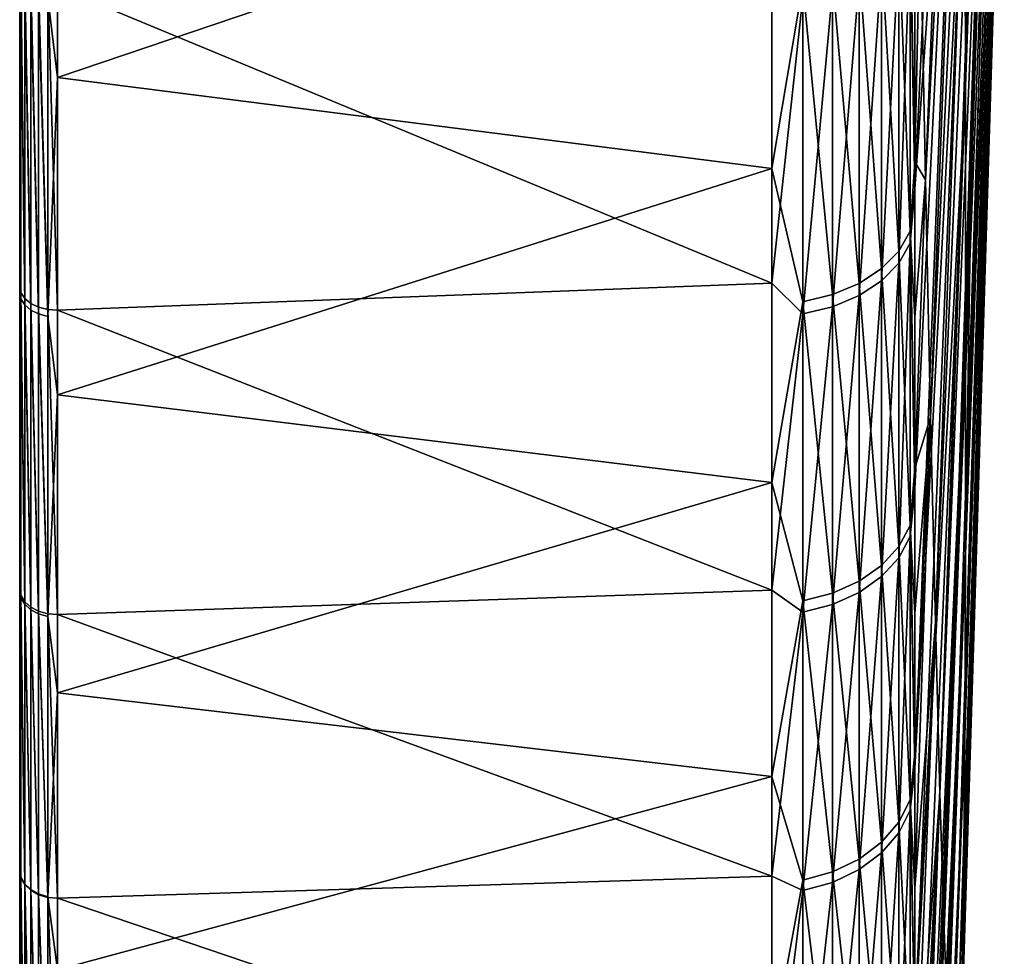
# Model space of a CAD drawing. Header units: metres. Extents: x 59 to 132, y -85 to 85.
# Tile 3 of 35: x 59 to 72, y -66 to -53. Entities that reach past the tile are written whole.
import ezdxf

# ---------------------------------------------------------------- set-up
doc = ezdxf.new("R2010")
doc.units = ezdxf.units.M
doc.layers.add('solid_21424500', color=7, linetype='CONTINUOUS')

msp = doc.modelspace()

# ---------------------------------------------------------------- linework, layer by layer
at = {"layer": 'solid_21424500'}
for points in [[(59, -83.846359, 10.483324), (59, 84.286888, 6), (59, 83.545753, 6)], [(59, -83.846359, 10.483324), (59, 83.687645, 11.688738), (59, 84.286888, 6)], [(59, 83.760277, -11.156172), (59, -84.24498, -6.562031), (59, 83.545753, -6)], [(59, 83.760277, -11.156172), (59, -83.610184, -12.224984), (59, -84.24498, -6.562031)], [(59, 83.760277, -11.156172), (59, 82.921486, -16.257107), (59, -83.610184, -12.224984)], [(59, -84.495628, -0.880396), (59, 83.737007, -2.001533), (59, 83.545753, -6)], [(59, -84.36338, 4.805984), (59, 83.545753, 6), (59, 83.737007, 2.001533)], [(59, -84.495628, -0.880396), (59, 83.737007, 2.001533), (59, 83.737007, -2.001533)], [(59, -84.495628, -0.880396), (59, -84.36338, 4.805984), (59, 83.737007, 2.001533)], [(59, -82.948799, 16.11755), (59, 82.709633, 17.303057), (59, 83.687645, 11.688738)], [(59, -83.846359, 10.483324), (59, -82.948799, 16.11755), (59, 83.687645, 11.688738)], [(59, -84.24498, -6.562031), (59, -84.495628, -0.880396), (59, 83.545753, -6)], [(59, -84.36338, 4.805984), (59, -83.846359, 10.483324), (59, 83.545753, 6)], [(59, 82.921486, -16.257107), (59, -82.596405, -17.835644), (59, -83.610184, -12.224984)], [(59, 82.921486, -16.257107), (59, 81.769409, -21.307539), (59, -82.596405, -17.835644)], [(59, -81.671135, 21.678593), (59, 81.349121, 22.85692), (59, 82.709633, 17.303057)], [(59, -82.948799, 16.11755), (59, -81.671135, 21.678593), (59, 82.709633, 17.303057)], [(59, 81.769409, -21.307539), (59, -81.205177, -23.363832), (59, -82.596405, -17.835644)], [(59, 81.769409, -21.307539), (59, 80.312027, -26.272148), (59, -81.205177, -23.363832)], [(59, -80.022896, 27.140654), (59, 79.617271, 28.308437), (59, 81.349121, 22.85692)], [(59, -81.671135, 21.678593), (59, -80.022896, 27.140654), (59, 81.349121, 22.85692)], [(59, 80.312027, -26.272148), (59, -79.446091, -28.785316), (59, -81.205177, -23.363832)], [(59, 80.312027, -26.272148), (59, 78.551399, -31.14394), (59, -79.446091, -28.785316)], [(59, -78.014977, 32.463436), (59, 77.518806, 33.629318), (59, 79.617271, 28.308437)], [(59, -80.022896, 27.140654), (59, -78.014977, 32.463436), (59, 79.617271, 28.308437)], [(59, 78.551399, -31.14394), (59, -77.32518, -34.073204), (59, -79.446091, -28.785316)], [(59, 78.551399, -31.14394), (59, 76.499886, -35.888874), (59, -77.32518, -34.073204)], [(59, -75.643738, 37.660374), (59, 75.069321, 38.792706), (59, 77.518806, 33.629318)], [(59, -78.014977, 32.463436), (59, -75.643738, 37.660374), (59, 77.518806, 33.629318)], [(59, 76.499886, -35.888874), (59, -74.854652, -39.205296), (59, -77.32518, -34.073204)], [(59, 76.499886, -35.888874), (59, 74.155876, -40.511539), (59, -74.854652, -39.205296)], [(59, 75.069321, 38.792706), (59, -74.155876, 40.511539), (59, 72.285477, 43.763184)], [(59, -74.913376, 39.093037), (59, -74.155876, 40.511539), (59, 75.069321, 38.792706)], [(59, -75.643738, 37.660374), (59, -74.913376, 39.093037), (59, 75.069321, 38.792706)], [(59, 74.155876, -40.511539), (59, -72.044434, -44.156582), (59, -74.854652, -39.205296)], [(59, 74.155876, -40.511539), (59, 71.243019, -45.43848), (59, -72.044434, -44.156582)], [(59, 72.285477, 43.763184), (59, -74.155876, 40.511539), (59, -71.229836, 45.458134)], [(59, 72.285477, 43.763184), (59, -71.229836, 45.458134), (59, 69.168831, 48.53812)], [(59, 71.243019, -45.43848), (59, -68.907356, -48.908592), (59, -72.044434, -44.156582)], [(59, 71.243019, -45.43848), (59, 68.017395, -50.138935), (59, -68.907356, -48.908592)], [(59, 69.168831, 48.53812), (59, -71.229836, 45.458134), (59, -67.992554, 50.172615)], [(59, 69.168831, 48.53812), (59, -67.992554, 50.172615), (59, 65.716728, 53.11594)], [(59, 68.017395, -50.138935), (59, -65.45388, -53.441212), (59, -68.907356, -48.908592)], [(59, 68.017395, -50.138935), (59, 64.469666, -54.623981), (59, -65.45388, -53.441212)], [(59, 65.716728, 53.11594), (59, -67.992554, 50.172615), (59, -64.434387, 54.665646)], [(59, 65.716728, 53.11594), (59, -64.434387, 54.665646), (59, 61.958447, 57.458038)], [(59, 64.469666, -54.623981), (59, -61.701019, -57.734371), (59, -65.45388, -53.441212)], [(59, 64.469666, -54.623981), (59, 60.627819, -58.860394), (59, -61.701019, -57.734371)], [(59, 61.958447, 57.458038), (59, -64.434387, 54.665646), (59, -60.584255, 58.905228)], [(59, 61.958447, 57.458038), (59, -60.584255, 58.905228), (59, 57.915604, 61.529804)], [(59, 60.627819, -58.860394), (59, -57.661457, -61.767883), (59, -61.701019, -57.734371)], [(59, 60.627819, -58.860394), (59, 56.508194, -62.82452), (59, -57.661457, -61.767883)], [(59, 57.915604, 61.529804), (59, -60.584255, 58.905228), (59, -56.459351, 62.868481)], [(59, 57.915604, 61.529804), (59, -56.459351, 62.868481), (59, 53.608551, 65.317665)], [(59, 56.508194, -62.82452), (59, -53.358601, -65.522003), (59, -57.661457, -61.767883)], [(59, 56.508194, -62.82452), (59, 52.136356, -66.498703), (59, -53.358601, -65.522003)], [(59, 53.608551, 65.317665), (59, -56.459351, 62.868481), (59, -52.085262, 66.538727)], [(59, 52.136356, -66.498703), (59, -48.812656, -68.974472), (59, -53.358601, -65.522003)], [(71.865662, -49.987225, 42.336006), (71.874786, -53.790253, 36.920773), (72.402359, -38.878822, 27.377993)], [(71.874786, -53.790253, 36.920773), (71.877838, -57.177753, 31.236349), (72.402359, -38.878822, 27.377993)], [(71.877838, -57.177753, 31.236349), (71.950981, -55.283516, 30.201523), (72.402359, -38.878822, 27.377993)], [(71.950981, -55.283516, 30.201523), (72.404892, -41.641716, 22.748972), (72.402359, -38.878822, 27.377993)], [(71.332695, -55.064461, -57.220703), (71.26062, -51.409279, -62.736561), (71.954063, -39.223419, -49.175629)], [(71.332695, -55.064461, -57.220703), (71.954063, -39.223419, -49.175629), (72.010956, -41.944832, -44.521702)], [(71.829399, -41.221962, 52.239288), (71.185867, -50.847031, 65.390953), (71.185867, -55.187065, 61.771908)], [(71.829399, -41.221962, 52.239288), (71.185867, -55.187065, 61.771908), (71.850502, -45.789963, 47.451725)], [(71.874786, -60.130829, 25.314394), (72.404892, -41.641716, 22.748972), (71.950981, -55.283516, 30.201523)], [(71.874786, -60.130829, 25.314394), (72.402359, -44.044369, 17.922422), (72.404892, -41.641716, 22.748972)], [(71.401726, -58.296955, -51.446934), (71.332695, -55.064461, -57.220703), (72.010956, -41.944832, -44.521702)], [(71.401726, -58.296955, -51.446934), (72.010956, -41.944832, -44.521702), (72.065079, -44.303894, -39.674)], [(71.865662, -62.632854, 19.188221), (72.394783, -46.072475, 12.926918), (72.402359, -44.044369, 17.922422)], [(71.874786, -60.130829, 25.314394), (71.865662, -62.632854, 19.188221), (72.402359, -44.044369, 17.922422)], [(71.467323, -61.088669, -45.447578), (71.401726, -58.296955, -51.446934), (72.065079, -44.303894, -39.674)], [(71.467323, -61.088669, -45.447578), (72.065079, -44.303894, -39.674), (72.116112, -46.2869, -34.660675)], [(71.850502, -45.789963, 47.451725), (71.185867, -55.187065, 61.771908), (71.185867, -59.272842, 57.862995)], [(71.850502, -45.789963, 47.451725), (71.185867, -59.272842, 57.862995), (71.185867, -63.083687, 53.68269)], [(71.850502, -45.789963, 47.451725), (71.185867, -63.083687, 53.68269), (71.865662, -49.987225, 42.336006)], [(71.850502, -64.669815, 12.892129), (72.382202, -47.714256, 7.791479), (72.394783, -46.072475, 12.926918)], [(71.865662, -62.632854, 19.188221), (71.850502, -64.669815, 12.892129), (72.394783, -46.072475, 12.926918)], [(71.529121, -63.423962, -39.256229), (71.467323, -61.088669, -45.447578), (72.116112, -46.2869, -34.660675)], [(71.529121, -63.423962, -39.256229), (72.116112, -46.2869, -34.660675), (72.163765, -47.882336, -29.510855)], [(71.829391, -66.230309, 6.461372), (72.3647, -48.960171, 2.545935), (72.382202, -47.714256, 7.791479)], [(71.850502, -64.669815, 12.892129), (71.829391, -66.230309, 6.461372), (72.382202, -47.714256, 7.791479)], [(71.586769, -65.289764, -32.907555), (71.529121, -63.423962, -39.256229), (72.163765, -47.882336, -29.510855)], [(71.586769, -65.289764, -32.907555), (72.163765, -47.882336, -29.510855), (72.207756, -49.080933, -24.254452)], [(59.017467, -52.362576, -66.487564), (59, -53.358601, -65.522003), (59, -48.812656, -68.974472)], [(71.80246, -67.305603, -0.068041), (72.342361, -49.802986, -2.779241), (72.3647, -48.960171, 2.545935)], [(71.829391, -66.230309, 6.461372), (71.80246, -67.305603, -0.068041), (72.3647, -48.960171, 2.545935)], [(59.513088, -49.104298, -69.381325), (59.513088, -53.670055, -65.91301), (59.381157, -52.582016, -66.766197)], [(69.240135, -50.377483, -68.145973), (59.513088, -53.670055, -65.91301), (59.513088, -49.104298, -69.381325)], [(71.639954, -66.675629, -26.437101), (71.586769, -65.289764, -32.907555), (72.207756, -49.080933, -24.254452)], [(71.639954, -66.675629, -26.437101), (72.207756, -49.080933, -24.254452), (72.247833, -49.875725, -18.922001)], [(71.769852, -67.889664, -6.659553), (72.315331, -50.237801, -8.153117), (72.342361, -49.802986, -2.779241)], [(71.80246, -67.305603, -0.068041), (71.769852, -67.889664, -6.659553), (72.342361, -49.802986, -2.779241)], [(71.865662, -49.987225, 42.336006), (71.185867, -63.083687, 53.68269), (71.185867, -66.601807, 49.250328)], [(71.865662, -49.987225, 42.336006), (71.185867, -66.601807, 49.250328), (71.874786, -53.790253, 36.920773)], [(71.68837, -67.573792, -19.881098), (71.639954, -66.675629, -26.437101), (72.247833, -49.875725, -18.922001)], [(71.68837, -67.573792, -19.881098), (72.247833, -49.875725, -18.922001), (72.28376, -50.262096, -13.544477)], [(71.73175, -67.979225, -13.276255), (71.68837, -67.573792, -19.881098), (72.28376, -50.262096, -13.544477)], [(71.73175, -67.979225, -13.276255), (72.28376, -50.262096, -13.544477), (72.315331, -50.237801, -8.153117)], [(71.769852, -67.889664, -6.659553), (71.73175, -67.979225, -13.276255), (72.315331, -50.237801, -8.153117)], [(69.240135, -50.377483, -68.145973), (69.240135, -54.910488, -64.549225), (59.513088, -53.670055, -65.91301)], [(69.662239, -52.398281, -66.532898), (69.240135, -54.910488, -64.549225), (69.240135, -50.377483, -68.145973)], [(71.185867, -55.187065, 61.771908), (71.185867, -50.847031, 65.390953), (71.121483, -51.684372, 65.271706)], [(71.26062, -51.409279, -62.736561), (71.185905, -54.820091, -62.09668), (71.185867, -52.635632, -63.959919)], [(71.332695, -55.064461, -57.220703), (71.185905, -54.820091, -62.09668), (71.26062, -51.409279, -62.736561)], [(71.121483, -51.512138, -65.407715), (71.121483, -55.765862, -61.821022), (70.968361, -51.759693, -65.722054)], [(71.185905, -54.820091, -62.09668), (71.121483, -55.765862, -61.821022), (71.121483, -51.512138, -65.407715)], [(71.185867, -52.635632, -63.959919), (71.185905, -54.820091, -62.09668), (71.121483, -51.512138, -65.407715)], [(71.121483, -51.684372, 65.271706), (70.968361, -51.932755, 65.585388), (70.968361, -56.197403, 61.9702)], [(71.121483, -55.928623, 61.673813), (71.121483, -51.684372, 65.271706), (70.968361, -56.197403, 61.9702)], [(71.185867, -55.187065, 61.771908), (71.121483, -51.684372, 65.271706), (71.121483, -55.928623, 61.673813)], [(70.968361, -51.759693, -65.722054), (70.968361, -56.033859, -62.118118), (70.733536, -51.981392, -66.003555)], [(71.121483, -55.765862, -61.821022), (70.968361, -56.033859, -62.118118), (70.968361, -51.759693, -65.722054)], [(70.733536, -51.981392, -66.003555), (70.733536, -56.273865, -62.384186), (70.427788, -52.167061, -66.239311)], [(70.968361, -51.932755, 65.585388), (70.733536, -52.155193, 65.866302), (70.733536, -56.43811, 62.235634)], [(70.968361, -56.197403, 61.9702), (70.968361, -51.932755, 65.585388), (70.733536, -56.43811, 62.235634)], [(70.968361, -56.033859, -62.118118), (70.733536, -56.273865, -62.384186), (70.733536, -51.981392, -66.003555)], [(59, -52.085262, 66.538727), (59, -56.459351, 62.868481), (59.017467, -52.216057, 66.602692)], [(59.513088, -52.437145, 66.898026), (69.240135, -56.471031, 63.188499), (69.240135, -52.027248, 66.894913)], [(69.662239, -52.573479, 66.394547), (69.240135, -52.027248, 66.894913), (69.240135, -56.471031, 63.188499)], [(59, -56.459351, 62.868481), (59.017467, -56.59877, 62.9207), (59.017467, -52.216057, 66.602692)], [(59.068981, -56.679539, 63.012714), (59.017467, -52.216057, 66.602692), (59.017467, -56.59877, 62.9207)], [(59.068981, -56.679539, 63.012714), (59.068981, -52.290184, 66.700142), (59.017467, -52.216057, 66.602692)], [(70.427788, -52.167061, -66.239311), (70.427788, -56.474865, -62.607014), (70.06514, -52.308186, -66.418495)], [(70.733536, -52.155193, 65.866302), (70.427788, -52.341484, 66.10157), (70.427788, -56.639698, 62.457932)], [(70.733536, -56.43811, 62.235634), (70.733536, -52.155193, 65.866302), (70.427788, -56.639698, 62.457932)], [(70.733536, -56.273865, -62.384186), (70.427788, -56.474865, -62.607014), (70.427788, -52.167061, -66.239311)], [(59.017467, -52.362576, -66.487564), (59.017467, -56.686523, -62.841656), (59, -53.358601, -65.522003)], [(59.068981, -56.768524, -62.932556), (59.017467, -56.686523, -62.841656), (59.017467, -52.362576, -66.487564)], [(59.068981, -52.43832, -66.58374), (59.068981, -56.768524, -62.932556), (59.017467, -52.362576, -66.487564)], [(59.150913, -56.748322, 63.091454), (59.068981, -52.290184, 66.700142), (59.068981, -56.679539, 63.012714)], [(59.150913, -56.748322, 63.091454), (59.150913, -52.353249, 66.783539), (59.068981, -52.290184, 66.700142)], [(59.257481, -56.800262, 63.151367), (59.150913, -52.353249, 66.783539), (59.150913, -56.748322, 63.091454)], [(59.257481, -56.800262, 63.151367), (59.257481, -52.400791, 66.847008), (59.150913, -52.353249, 66.783539)], [(59.381157, -56.831676, 63.18824), (59.257481, -52.400791, 66.847008), (59.257481, -56.800262, 63.151367)], [(59.381157, -56.831676, 63.18824), (59.381157, -52.429436, 66.886078), (59.257481, -52.400791, 66.847008)], [(69.662239, -52.398281, -66.532898), (69.662239, -56.725178, -62.884506), (69.240135, -54.910488, -64.549225)], [(70.06514, -52.308186, -66.418495), (70.06514, -56.62764, -62.776375), (69.662239, -52.398281, -66.532898)], [(70.06514, -56.62764, -62.776375), (69.662239, -56.725178, -62.884506), (69.662239, -52.398281, -66.532898)], [(70.427788, -56.474865, -62.607014), (70.06514, -56.62764, -62.776375), (70.06514, -52.308186, -66.418495)], [(70.427788, -52.341484, 66.10157), (70.06514, -52.483078, 66.280388), (70.06514, -56.792919, 62.626892)], [(70.427788, -56.639698, 62.457932), (70.427788, -52.341484, 66.10157), (70.06514, -56.792919, 62.626892)], [(59.150913, -56.838547, -63.010181), (59.068981, -56.768524, -62.932556), (59.068981, -52.43832, -66.58374)], [(59.150913, -52.503002, -66.665871), (59.150913, -56.838547, -63.010181), (59.068981, -52.43832, -66.58374)], [(59.257481, -56.891647, -63.06905), (59.150913, -56.838547, -63.010181), (59.150913, -52.503002, -66.665871)], [(59.257481, -52.552055, -66.728149), (59.257481, -56.891647, -63.06905), (59.150913, -52.503002, -66.665871)], [(59.381157, -52.429436, 66.886078), (59.513088, -56.84034, 63.199493), (59.513088, -52.437145, 66.898026)], [(59.381157, -56.831676, 63.18824), (59.513088, -56.84034, 63.199493), (59.381157, -52.429436, 66.886078)], [(59.513088, -52.437145, 66.898026), (59.513088, -56.84034, 63.199493), (69.240135, -56.471031, 63.188499)], [(70.06514, -52.483078, 66.280388), (69.662239, -52.573479, 66.394547), (69.662239, -56.890739, 62.73476)], [(70.06514, -56.792919, 62.626892), (70.06514, -52.483078, 66.280388), (69.662239, -56.890739, 62.73476)], [(59.381157, -56.924084, -63.105007), (59.257481, -56.891647, -63.06905), (59.257481, -52.552055, -66.728149)], [(59.381157, -52.582016, -66.766197), (59.381157, -56.924084, -63.105007), (59.257481, -52.552055, -66.728149)], [(59.513088, -53.670055, -65.91301), (59.381157, -56.924084, -63.105007), (59.381157, -52.582016, -66.766197)], [(69.662239, -56.890739, 62.73476), (69.662239, -52.573479, 66.394547), (69.240135, -56.471031, 63.188499)], [(59.017467, -56.686523, -62.841656), (59, -57.661457, -61.767883), (59, -53.358601, -65.522003)], [(59.513088, -53.670055, -65.91301), (59.513088, -57.9916, -62.144787), (59.381157, -56.924084, -63.105007)], [(69.240135, -54.910488, -64.549225), (59.513088, -57.9916, -62.144787), (59.513088, -53.670055, -65.91301)], [(71.874786, -53.790253, 36.920773), (71.185875, -69.810738, 44.584927), (71.185867, -72.693268, 39.712513)], [(71.874786, -53.790253, 36.920773), (71.185867, -72.693268, 39.712513), (71.877838, -57.177753, 31.236349)], [(71.874786, -53.790253, 36.920773), (71.185867, -66.601807, 49.250328), (71.185875, -69.810738, 44.584927)], [(71.185905, -54.820091, -62.09668), (71.185875, -56.939697, -60.160019), (71.121483, -55.765862, -61.821022)], [(71.332695, -55.064461, -57.220703), (71.185875, -56.939697, -60.160019), (71.185905, -54.820091, -62.09668)], [(69.240135, -54.910488, -64.549225), (69.240135, -59.187473, -60.65152), (59.513088, -57.9916, -62.144787)], [(69.662239, -56.725178, -62.884506), (69.240135, -59.187473, -60.65152), (69.240135, -54.910488, -64.549225)], [(71.332695, -55.064461, -57.220703), (71.185844, -58.991234, -58.150856), (71.185875, -56.939697, -60.160019)], [(71.401726, -58.296955, -51.446934), (71.185844, -58.991234, -58.150856), (71.332695, -55.064461, -57.220703)], [(71.185867, -59.272842, 57.862995), (71.185867, -55.187065, 61.771908), (71.121483, -55.928623, 61.673813)], [(71.874786, -60.130829, 25.314394), (71.950981, -55.283516, 30.201523), (71.877838, -57.177753, 31.236349)], [(71.121483, -55.765862, -61.821022), (71.121483, -59.770515, -57.958221), (70.968361, -56.033859, -62.118118)], [(71.185844, -58.991234, -58.150856), (71.121483, -59.770515, -57.958221), (71.121483, -55.765862, -61.821022)], [(71.185875, -56.939697, -60.160019), (71.185844, -58.991234, -58.150856), (71.121483, -55.765862, -61.821022)], [(71.121483, -55.928623, 61.673813), (70.968361, -56.197403, 61.9702), (70.968361, -60.21106, 58.078243)], [(71.121483, -59.923084, 57.800465), (71.121483, -55.928623, 61.673813), (70.968361, -60.21106, 58.078243)], [(71.185867, -59.272842, 57.862995), (71.121483, -55.928623, 61.673813), (71.121483, -59.923084, 57.800465)], [(70.968361, -56.033859, -62.118118), (70.968361, -60.057758, -58.236752), (70.733536, -56.273865, -62.384186)], [(71.121483, -59.770515, -57.958221), (70.968361, -60.057758, -58.236752), (70.968361, -56.033859, -62.118118)], [(70.733536, -56.273865, -62.384186), (70.733536, -60.315002, -58.486195), (70.427788, -56.474865, -62.607014)], [(70.968361, -56.197403, 61.9702), (70.733536, -56.43811, 62.235634), (70.733536, -60.46896, 58.327003)], [(70.968361, -60.21106, 58.078243), (70.968361, -56.197403, 61.9702), (70.733536, -60.46896, 58.327003)], [(70.968361, -60.057758, -58.236752), (70.733536, -60.315002, -58.486195), (70.733536, -56.273865, -62.384186)], [(59, -56.459351, 62.868481), (59, -60.584255, 58.905228), (59.017467, -56.59877, 62.9207)], [(59.513088, -56.84034, 63.199493), (69.240135, -60.65152, 59.187473), (69.240135, -56.471031, 63.188499)], [(69.662239, -56.890739, 62.73476), (69.240135, -56.471031, 63.188499), (69.240135, -60.65152, 59.187473)], [(70.427788, -56.474865, -62.607014), (70.427788, -60.530437, -58.695099), (70.06514, -56.62764, -62.776375)], [(70.733536, -56.43811, 62.235634), (70.427788, -56.639698, 62.457932), (70.427788, -60.684944, 58.535339)], [(70.733536, -60.46896, 58.327003), (70.733536, -56.43811, 62.235634), (70.427788, -60.684944, 58.535339)], [(70.733536, -60.315002, -58.486195), (70.427788, -60.530437, -58.695099), (70.427788, -56.474865, -62.607014)], [(59, -60.584255, 58.905228), (59.017467, -60.722572, 58.950867), (59.017467, -56.59877, 62.9207)], [(59.017467, -56.686523, -62.841656), (59.017467, -60.757298, -58.915077), (59, -57.661457, -61.767883)], [(59.068981, -60.809578, 59.036999), (59.017467, -56.59877, 62.9207), (59.017467, -60.722572, 58.950867)], [(59.068981, -60.809578, 59.036999), (59.068981, -56.679539, 63.012714), (59.017467, -56.59877, 62.9207)], [(59.068981, -60.845184, -59.000301), (59.017467, -60.757298, -58.915077), (59.017467, -56.686523, -62.841656)], [(59.068981, -56.768524, -62.932556), (59.068981, -60.845184, -59.000301), (59.017467, -56.686523, -62.841656)], [(59.150913, -60.883739, 59.110691), (59.068981, -56.679539, 63.012714), (59.068981, -60.809578, 59.036999)], [(59.150913, -60.883739, 59.110691), (59.150913, -56.748322, 63.091454), (59.068981, -56.679539, 63.012714)], [(70.06514, -56.62764, -62.776375), (70.06514, -60.694183, -58.853878), (69.662239, -56.725178, -62.884506)], [(70.427788, -60.530437, -58.695099), (70.06514, -60.694183, -58.853878), (70.06514, -56.62764, -62.776375)], [(70.427788, -56.639698, 62.457932), (70.06514, -56.792919, 62.626892), (70.06514, -60.84911, 58.693687)], [(70.427788, -60.684944, 58.535339), (70.427788, -56.639698, 62.457932), (70.06514, -60.84911, 58.693687)], [(59.150913, -60.920235, -59.073078), (59.068981, -60.845184, -59.000301), (59.068981, -56.768524, -62.932556)], [(59.150913, -56.838547, -63.010181), (59.150913, -60.920235, -59.073078), (59.068981, -56.768524, -62.932556)], [(59.257481, -60.939812, 59.166748), (59.150913, -56.748322, 63.091454), (59.150913, -60.883739, 59.110691)], [(59.257481, -60.939812, 59.166748), (59.257481, -56.800262, 63.151367), (59.150913, -56.748322, 63.091454)], [(59.381157, -60.973831, 59.201225), (59.257481, -56.800262, 63.151367), (59.257481, -60.939812, 59.166748)], [(59.381157, -60.973831, 59.201225), (59.381157, -56.831676, 63.18824), (59.257481, -56.800262, 63.151367)], [(59.381157, -56.831676, 63.18824), (59.513088, -60.983387, 59.211712), (59.513088, -56.84034, 63.199493)], [(59.381157, -60.973831, 59.201225), (59.513088, -60.983387, 59.211712), (59.381157, -56.831676, 63.18824)], [(69.662239, -56.725178, -62.884506), (69.662239, -60.798725, -58.955254), (69.240135, -59.187473, -60.65152)], [(70.06514, -60.694183, -58.853878), (69.662239, -60.798725, -58.955254), (69.662239, -56.725178, -62.884506)], [(70.06514, -56.792919, 62.626892), (69.662239, -56.890739, 62.73476), (69.662239, -60.953918, 58.794785)], [(70.06514, -60.84911, 58.693687), (70.06514, -56.792919, 62.626892), (69.662239, -60.953918, 58.794785)], [(59.257481, -60.97715, -59.128265), (59.150913, -60.920235, -59.073078), (59.150913, -56.838547, -63.010181)], [(59.257481, -56.891647, -63.06905), (59.257481, -60.97715, -59.128265), (59.150913, -56.838547, -63.010181)], [(59.381157, -61.011913, -59.161976), (59.257481, -60.97715, -59.128265), (59.257481, -56.891647, -63.06905)], [(59.381157, -56.924084, -63.105007), (59.381157, -61.011913, -59.161976), (59.257481, -56.891647, -63.06905)], [(59.513088, -57.9916, -62.144787), (59.381157, -61.011913, -59.161976), (59.381157, -56.924084, -63.105007)], [(59.513088, -56.84034, 63.199493), (59.513088, -60.983387, 59.211712), (69.240135, -60.65152, 59.187473)], [(69.662239, -60.953918, 58.794785), (69.662239, -56.890739, 62.73476), (69.240135, -60.65152, 59.187473)], [(71.877838, -57.177753, 31.236349), (71.185867, -72.693268, 39.712513), (71.185875, -74.024109, 37.172264)], [(71.877838, -57.177753, 31.236349), (71.185875, -74.024109, 37.172264), (71.185883, -75.26622, 34.588024)], [(71.874786, -60.130829, 25.314394), (71.877838, -57.177753, 31.236349), (71.185883, -75.26622, 34.588024)], [(59.017467, -60.757298, -58.915077), (59, -61.701019, -57.734371), (59, -57.661457, -61.767883)], [(59.513088, -57.9916, -62.144787), (59.513088, -62.049271, -58.093788), (59.381157, -61.011913, -59.161976)], [(69.240135, -59.187473, -60.65152), (59.513088, -62.049271, -58.093788), (59.513088, -57.9916, -62.144787)], [(71.401726, -58.296955, -51.446934), (71.185867, -60.971413, -56.070248), (71.185844, -58.991234, -58.150856)], [(71.401726, -58.296955, -51.446934), (71.185898, -62.87812, -53.922218), (71.185867, -60.971413, -56.070248)], [(71.401726, -58.296955, -51.446934), (71.185875, -64.709618, -51.710999), (71.185898, -62.87812, -53.922218)], [(71.467323, -61.088669, -45.447578), (71.185875, -64.709618, -51.710999), (71.401726, -58.296955, -51.446934)], [(71.185844, -58.991234, -58.150856), (71.185867, -60.971413, -56.070248), (71.121483, -59.770515, -57.958221)], [(69.240135, -59.187473, -60.65152), (69.240135, -63.188499, -56.471031), (59.513088, -62.049271, -58.093788)], [(69.662239, -60.798725, -58.955254), (69.240135, -63.188499, -56.471031), (69.240135, -59.187473, -60.65152)], [(71.185867, -63.083687, 53.68269), (71.185867, -59.272842, 57.862995), (71.121483, -59.923084, 57.800465)], [(71.121483, -59.770515, -57.958221), (71.121483, -63.508224, -53.836563), (70.968361, -60.057758, -58.236752)], [(71.185898, -62.87812, -53.922218), (71.121483, -63.508224, -53.836563), (71.121483, -59.770515, -57.958221)], [(71.185867, -60.971413, -56.070248), (71.185898, -62.87812, -53.922218), (71.121483, -59.770515, -57.958221)], [(71.121483, -59.923084, 57.800465), (70.968361, -60.21106, 58.078243), (70.968361, -63.955799, 53.926891)], [(71.121483, -63.649914, 53.668972), (71.121483, -59.923084, 57.800465), (70.968361, -63.955799, 53.926891)], [(71.185867, -63.083687, 53.68269), (71.121483, -59.923084, 57.800465), (71.121483, -63.649914, 53.668972)], [(70.968361, -60.057758, -58.236752), (70.968361, -63.813431, -54.095287), (70.733536, -60.315002, -58.486195)], [(71.121483, -63.508224, -53.836563), (70.968361, -63.813431, -54.095287), (70.968361, -60.057758, -58.236752)], [(71.874786, -60.130829, 25.314394), (71.185867, -77.477837, 29.301537), (71.18586, -78.444092, 26.607025)], [(71.874786, -60.130829, 25.314394), (71.18586, -78.444092, 26.607025), (71.865662, -62.632854, 19.188221)], [(71.874786, -60.130829, 25.314394), (71.185875, -76.417961, 31.96327), (71.185867, -77.477837, 29.301537)], [(71.874786, -60.130829, 25.314394), (71.185883, -75.26622, 34.588024), (71.185875, -76.417961, 31.96327)], [(70.733536, -60.315002, -58.486195), (70.733536, -64.086754, -54.326992), (70.427788, -60.530437, -58.695099)], [(70.968361, -60.21106, 58.078243), (70.733536, -60.46896, 58.327003), (70.733536, -64.229736, 54.157871)], [(70.968361, -63.955799, 53.926891), (70.968361, -60.21106, 58.078243), (70.733536, -64.229736, 54.157871)], [(70.968361, -63.813431, -54.095287), (70.733536, -64.086754, -54.326992), (70.733536, -60.315002, -58.486195)], [(59, -60.584255, 58.905228), (59, -64.434387, 54.665646), (59.017467, -60.722572, 58.950867)], [(70.427788, -60.530437, -58.695099), (70.427788, -64.315666, -54.521038), (70.06514, -60.694183, -58.853878)], [(70.733536, -60.46896, 58.327003), (70.427788, -60.684944, 58.535339), (70.427788, -64.45916, 54.351315)], [(70.733536, -64.229736, 54.157871), (70.733536, -60.46896, 58.327003), (70.427788, -64.45916, 54.351315)], [(70.733536, -64.086754, -54.326992), (70.427788, -64.315666, -54.521038), (70.427788, -60.530437, -58.695099)], [(59, -64.434387, 54.665646), (59.017467, -64.568588, 54.711361), (59.017467, -60.722572, 58.950867)], [(59.068981, -64.661415, 54.791183), (59.017467, -60.722572, 58.950867), (59.017467, -64.568588, 54.711361)], [(59.068981, -64.661415, 54.791183), (59.068981, -60.809578, 59.036999), (59.017467, -60.722572, 58.950867)], [(59.513088, -60.983387, 59.211712), (69.240135, -64.549225, 54.910488), (69.240135, -60.65152, 59.187473)], [(69.662239, -60.953918, 58.794785), (69.240135, -60.65152, 59.187473), (69.240135, -64.549225, 54.910488)], [(70.06514, -60.694183, -58.853878), (70.06514, -64.489655, -54.668526), (69.662239, -60.798725, -58.955254)], [(70.427788, -60.684944, 58.535339), (70.06514, -60.84911, 58.693687), (70.06514, -64.63353, 54.498344)], [(70.427788, -64.45916, 54.351315), (70.427788, -60.684944, 58.535339), (70.06514, -64.63353, 54.498344)], [(70.427788, -64.315666, -54.521038), (70.06514, -64.489655, -54.668526), (70.06514, -60.694183, -58.853878)], [(59.017467, -60.757298, -58.915077), (59.017467, -64.556709, -54.725376), (59, -61.701019, -57.734371)], [(59.068981, -64.650093, -54.804539), (59.017467, -64.556709, -54.725376), (59.017467, -60.757298, -58.915077)], [(59.068981, -60.845184, -59.000301), (59.068981, -64.650093, -54.804539), (59.017467, -60.757298, -58.915077)], [(59.150913, -64.740578, 54.859463), (59.068981, -60.809578, 59.036999), (59.068981, -64.661415, 54.791183)], [(59.150913, -64.740578, 54.859463), (59.150913, -60.883739, 59.110691), (59.068981, -60.809578, 59.036999)], [(59.150913, -64.729836, -54.872135), (59.068981, -64.650093, -54.804539), (59.068981, -60.845184, -59.000301)], [(59.150913, -60.920235, -59.073078), (59.150913, -64.729836, -54.872135), (59.068981, -60.845184, -59.000301)], [(69.662239, -60.798725, -58.955254), (69.662239, -64.600731, -54.762691), (69.240135, -63.188499, -56.471031)], [(70.06514, -64.489655, -54.668526), (69.662239, -64.600731, -54.762691), (69.662239, -60.798725, -58.955254)], [(70.06514, -60.84911, 58.693687), (69.662239, -60.953918, 58.794785), (69.662239, -64.744858, 54.592216)], [(70.06514, -64.63353, 54.498344), (70.06514, -60.84911, 58.693687), (69.662239, -64.744858, 54.592216)], [(59.257481, -64.800507, 54.911381), (59.150913, -60.883739, 59.110691), (59.150913, -64.740578, 54.859463)], [(59.257481, -64.800507, 54.911381), (59.257481, -60.939812, 59.166748), (59.150913, -60.883739, 59.110691)], [(59.257481, -64.790314, -54.923401), (59.150913, -64.729836, -54.872135), (59.150913, -60.920235, -59.073078)], [(59.257481, -60.97715, -59.128265), (59.257481, -64.790314, -54.923401), (59.150913, -60.920235, -59.073078)], [(59.381157, -64.836945, 54.943283), (59.257481, -60.939812, 59.166748), (59.257481, -64.800507, 54.911381)], [(59.381157, -64.836945, 54.943283), (59.381157, -60.973831, 59.201225), (59.257481, -60.939812, 59.166748)], [(59.381157, -64.827255, -54.954716), (59.257481, -64.790314, -54.923401), (59.257481, -60.97715, -59.128265)], [(59.381157, -61.011913, -59.161976), (59.381157, -64.827255, -54.954716), (59.257481, -60.97715, -59.128265)], [(59.381157, -60.973831, 59.201225), (59.513088, -64.847321, 54.95293), (59.513088, -60.983387, 59.211712)], [(59.381157, -64.836945, 54.943283), (59.513088, -64.847321, 54.95293), (59.381157, -60.973831, 59.201225)], [(59.513088, -60.983387, 59.211712), (59.513088, -64.847321, 54.95293), (69.240135, -64.549225, 54.910488)], [(69.662239, -64.744858, 54.592216), (69.662239, -60.953918, 58.794785), (69.240135, -64.549225, 54.910488)], [(59.513088, -62.049271, -58.093788), (59.381157, -64.827255, -54.954716), (59.381157, -61.011913, -59.161976)], [(71.467323, -61.088669, -45.447578), (71.185867, -68.135696, -47.105389), (71.185844, -66.463097, -49.438164)], [(71.467323, -61.088669, -45.447578), (71.185844, -66.463097, -49.438164), (71.185875, -64.709618, -51.710999)], [(71.529121, -63.423962, -39.256229), (71.185867, -68.135696, -47.105389), (71.467323, -61.088669, -45.447578)], [(59.017467, -64.556709, -54.725376), (59, -65.45388, -53.441212), (59, -61.701019, -57.734371)], [(59.513088, -62.049271, -58.093788), (59.513088, -65.8246, -53.77845), (59.381157, -64.827255, -54.954716)], [(69.240135, -63.188499, -56.471031), (59.513088, -65.8246, -53.77845), (59.513088, -62.049271, -58.093788)], [(71.865662, -62.632854, 19.188221), (71.18586, -78.444092, 26.607025), (71.185867, -79.315681, 23.883202)], [(71.865662, -62.632854, 19.188221), (71.185867, -79.315681, 23.883202), (71.185875, -80.092331, 21.132528)], [(71.865662, -62.632854, 19.188221), (71.185875, -80.092331, 21.132528), (71.185867, -80.773766, 18.357435)], [(71.865662, -62.632854, 19.188221), (71.185867, -80.773766, 18.357435), (71.850502, -64.669815, 12.892129)], [(71.185898, -62.87812, -53.922218), (71.185875, -64.709618, -51.710999), (71.121483, -63.508224, -53.836563)], [(71.185867, -66.601807, 49.250328), (71.185867, -63.083687, 53.68269), (71.121483, -63.649914, 53.668972)], [(69.240135, -63.188499, -56.471031), (69.240135, -66.894913, -52.027248), (59.513088, -65.8246, -53.77845)], [(69.662239, -64.600731, -54.762691), (69.240135, -66.894913, -52.027248), (69.240135, -63.188499, -56.471031)], [(71.121483, -63.508224, -53.836563), (71.121483, -66.962288, -49.474457), (70.968361, -63.813431, -54.095287)], [(71.185844, -66.463097, -49.438164), (71.121483, -66.962288, -49.474457), (71.121483, -63.508224, -53.836563)], [(71.185875, -64.709618, -51.710999), (71.185844, -66.463097, -49.438164), (71.121483, -63.508224, -53.836563)], [(71.529121, -63.423962, -39.256229), (71.185844, -72.652168, -39.788536), (71.185875, -71.231819, -42.277641)], [(71.586769, -65.289764, -32.907555), (71.185844, -72.652168, -39.788536), (71.529121, -63.423962, -39.256229)], [(71.529121, -63.423962, -39.256229), (71.18589, -69.725662, -44.717117), (71.185867, -68.135696, -47.105389)], [(71.529121, -63.423962, -39.256229), (71.185875, -71.231819, -42.277641), (71.18589, -69.725662, -44.717117)], [(71.121483, -63.649914, 53.668972), (70.968361, -63.955799, 53.926891), (70.968361, -67.414902, 49.534691)], [(71.121483, -67.092468, 49.297775), (71.121483, -63.649914, 53.668972), (70.968361, -67.414902, 49.534691)], [(71.185867, -66.601807, 49.250328), (71.121483, -63.649914, 53.668972), (71.121483, -67.092468, 49.297775)], [(70.968361, -63.813431, -54.095287), (70.968361, -67.284096, -49.712219), (70.733536, -64.086754, -54.326992)], [(71.121483, -66.962288, -49.474457), (70.968361, -67.284096, -49.712219), (70.968361, -63.813431, -54.095287)], [(70.968361, -63.955799, 53.926891), (70.733536, -64.229736, 54.157871), (70.733536, -67.703651, 49.746857)], [(70.968361, -67.414902, 49.534691), (70.968361, -63.955799, 53.926891), (70.733536, -67.703651, 49.746857)], [(70.733536, -64.086754, -54.326992), (70.733536, -67.572289, -49.925148), (70.427788, -64.315666, -54.521038)], [(70.968361, -67.284096, -49.712219), (70.733536, -67.572289, -49.925148), (70.733536, -64.086754, -54.326992)], [(70.427788, -64.315666, -54.521038), (70.427788, -67.813644, -50.103474), (70.06514, -64.489655, -54.668526)], [(70.733536, -64.229736, 54.157871), (70.427788, -64.45916, 54.351315), (70.427788, -67.94548, 49.924545)], [(70.733536, -67.703651, 49.746857), (70.733536, -64.229736, 54.157871), (70.427788, -67.94548, 49.924545)], [(70.733536, -67.572289, -49.925148), (70.427788, -67.813644, -50.103474), (70.427788, -64.315666, -54.521038)], [(59, -64.434387, 54.665646), (59, -67.992554, 50.172615), (59.017467, -64.568588, 54.711361)], [(70.427788, -64.45916, 54.351315), (70.06514, -64.63353, 54.498344), (70.06514, -68.129288, 50.059601)], [(70.427788, -67.94548, 49.924545), (70.427788, -64.45916, 54.351315), (70.06514, -68.129288, 50.059601)], [(59.017467, -64.556709, -54.725376), (59.017467, -68.067802, -50.291252), (59, -65.45388, -53.441212)], [(59, -67.992554, 50.172615), (59.017467, -68.119232, 50.221569), (59.017467, -64.568588, 54.711361)], [(59.068981, -68.16626, -50.364002), (59.017467, -68.067802, -50.291252), (59.017467, -64.556709, -54.725376)], [(59.068981, -64.650093, -54.804539), (59.068981, -68.16626, -50.364002), (59.017467, -64.556709, -54.725376)], [(59.068981, -68.217415, 50.294697), (59.017467, -64.568588, 54.711361), (59.017467, -68.119232, 50.221569)], [(59.068981, -68.217415, 50.294697), (59.068981, -64.661415, 54.791183), (59.017467, -64.568588, 54.711361)], [(59.513088, -64.847321, 54.95293), (69.240135, -68.145973, 50.377483), (69.240135, -64.549225, 54.910488)], [(69.662239, -64.744858, 54.592216), (69.240135, -64.549225, 54.910488), (69.240135, -68.145973, 50.377483)], [(69.662239, -64.600731, -54.762691), (69.662239, -68.114212, -50.325546), (69.240135, -66.894913, -52.027248)], [(70.06514, -64.489655, -54.668526), (70.06514, -67.997093, -50.239014), (69.662239, -64.600731, -54.762691)], [(70.06514, -67.997093, -50.239014), (69.662239, -68.114212, -50.325546), (69.662239, -64.600731, -54.762691)], [(70.427788, -67.813644, -50.103474), (70.06514, -67.997093, -50.239014), (70.06514, -64.489655, -54.668526)], [(59.150913, -68.250343, -50.426125), (59.068981, -68.16626, -50.364002), (59.068981, -64.650093, -54.804539)], [(59.150913, -64.729836, -54.872135), (59.150913, -68.250343, -50.426125), (59.068981, -64.650093, -54.804539)], [(59.150913, -68.301201, 50.35722), (59.068981, -64.661415, 54.791183), (59.068981, -68.217415, 50.294697)], [(59.150913, -68.301201, 50.35722), (59.150913, -64.740578, 54.859463), (59.068981, -64.661415, 54.791183)], [(59.257481, -68.31411, -50.473236), (59.150913, -68.250343, -50.426125), (59.150913, -64.729836, -54.872135)], [(59.257481, -64.790314, -54.923401), (59.257481, -68.31411, -50.473236), (59.150913, -64.729836, -54.872135)], [(59.257481, -68.364662, 50.404736), (59.150913, -64.740578, 54.859463), (59.150913, -68.301201, 50.35722)], [(59.257481, -68.364662, 50.404736), (59.257481, -64.800507, 54.911381), (59.150913, -64.740578, 54.859463)], [(69.662239, -68.246635, 50.145824), (69.662239, -64.744858, 54.592216), (69.240135, -68.145973, 50.377483)], [(70.06514, -64.63353, 54.498344), (69.662239, -64.744858, 54.592216), (69.662239, -68.246635, 50.145824)], [(70.06514, -68.129288, 50.059601), (70.06514, -64.63353, 54.498344), (69.662239, -68.246635, 50.145824)], [(71.850502, -64.669815, 12.892129), (71.185867, -80.773766, 18.357435), (71.18586, -81.358734, 15.56203)], [(71.850502, -64.669815, 12.892129), (71.18586, -81.358734, 15.56203), (71.185867, -81.846268, 12.750487)], [(71.850502, -64.669815, 12.892129), (71.185867, -81.846268, 12.750487), (71.185875, -82.236526, 9.925271)], [(71.850502, -64.669815, 12.892129), (71.185875, -82.236526, 9.925271), (71.829391, -66.230309, 6.461372)], [(59.381157, -68.353058, -50.50201), (59.257481, -68.31411, -50.473236), (59.257481, -64.790314, -54.923401)], [(59.381157, -64.827255, -54.954716), (59.381157, -68.353058, -50.50201), (59.257481, -64.790314, -54.923401)], [(59.381157, -68.403336, 50.433891), (59.257481, -64.800507, 54.911381), (59.257481, -68.364662, 50.404736)], [(59.381157, -68.403336, 50.433891), (59.381157, -64.836945, 54.943283), (59.257481, -64.800507, 54.911381)], [(59.513088, -65.8246, -53.77845), (59.381157, -68.353058, -50.50201), (59.381157, -64.827255, -54.954716)], [(59.381157, -64.836945, 54.943283), (59.513088, -68.414474, 50.442642), (59.513088, -64.847321, 54.95293)], [(59.381157, -68.403336, 50.433891), (59.513088, -68.414474, 50.442642), (59.381157, -64.836945, 54.943283)], [(59.513088, -64.847321, 54.95293), (59.513088, -68.414474, 50.442642), (69.240135, -68.145973, 50.377483)], [(71.586769, -65.289764, -32.907555), (71.185867, -73.984634, -37.251431), (71.185844, -72.652168, -39.788536)], [(71.586769, -65.289764, -32.907555), (71.18589, -75.227882, -34.67099), (71.185867, -73.984634, -37.251431)], [(71.639954, -66.675629, -26.437101), (71.18589, -75.227882, -34.67099), (71.586769, -65.289764, -32.907555)], [(59.017467, -68.067802, -50.291252), (59, -68.907356, -48.908592), (59, -65.45388, -53.441212)]]:
    msp.add_3dface(points, dxfattribs=at)

doc.saveas('drawing.dxf')
